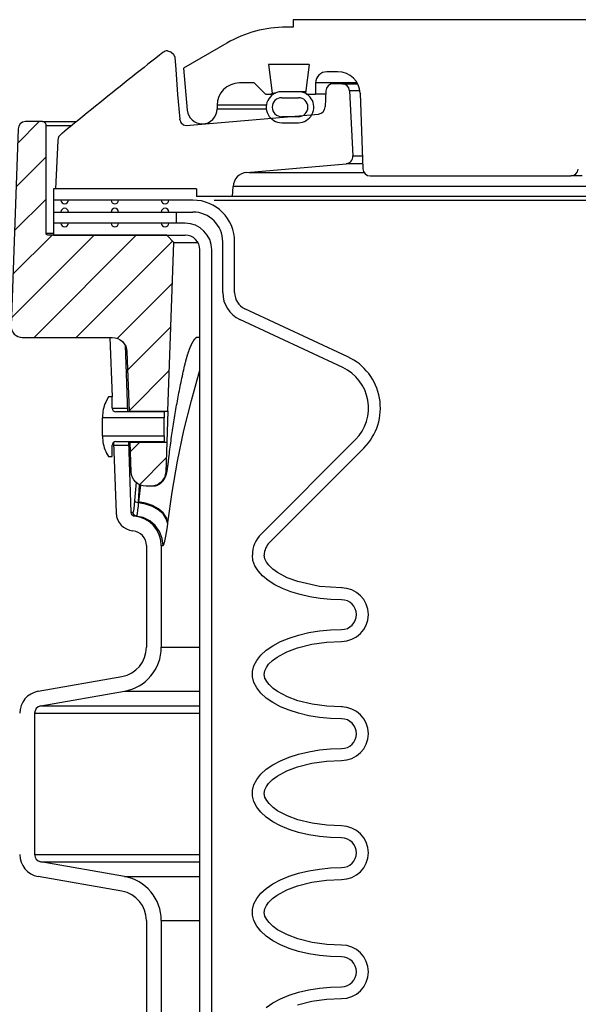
# Model space of a CAD drawing. Extents: x 1529 to 4201, y -422 to 622.
# Tile 183 of 256: x 2087.96 to 2092.66, y 120.67 to 128.93. Entities that reach past the tile are written whole.
import ezdxf

# ---------------------------------------------------------------- set-up
doc = ezdxf.new("R2010")
doc.units = 0
doc.header["$MEASUREMENT"] = 0
doc.linetypes.add('TANK-SLAB$0$DASHED', pattern=[0.75, 0.5, -0.25])
doc.layers.add('REBAR', color=4, linetype='TANK-SLAB$0$DASHED')
doc.layers.add('SPILL-BUCKET', color=1, linetype='CONTINUOUS')
pattern_1 = [(45, (8332.3715, -1173.2143), (-0.176776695, 0.176776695), [])]

msp = doc.modelspace()

# ---------------------------------------------------------------- hatches: boundary and pattern name
at = {"layer": 'SPILL-BUCKET'}
h = msp.add_hatch(dxfattribs=at)
h.set_pattern_fill('ANSI31', scale=2, style=0)
h.set_pattern_definition(pattern_1)
edge = h.paths.add_edge_path()
edge.add_line((2089.20681, 125.64608), (2089.25628, 127.06253))
edge.add_line((2089.25628, 127.06253), (2089.19807, 127.12495))
edge.add_line((2089.19807, 127.12495), (2088.19997, 127.12495))
edge.add_arc((2088.19965, 127.14026), 0.01531, 181.187215, 271.187215, ccw=False)
edge.add_line((2088.18434, 127.13994), (2088.18434, 128.04617))
edge.add_arc((2088.15309, 128.04617), 0.03125, 0, 90)
edge.add_line((2088.15309, 128.07742), (2088.01127, 128.07742))
edge.add_arc((2088.01127, 128.01492), 0.0625, 90, 178.000024)
edge.add_line((2087.94881, 128.01711), (2087.89106, 126.36318))
edge.add_arc((2087.98475, 126.35991), 0.09375, 178.000024, 270)
edge.add_line((2087.98475, 126.26616), (2088.73922, 126.26616))
edge.add_arc((2088.73918, 126.1412), 0.12496, 1.981123, 89.981076, ccw=False)
edge.add_line((2088.86406, 126.14552), (2088.8815, 125.64608))
edge.add_line((2088.8815, 125.64608), (2089.20681, 125.64608))
h = msp.add_hatch(dxfattribs=at)
h.set_pattern_fill('ANSI31', scale=2, style=0)
h.set_pattern_definition(pattern_1)
edge = h.paths.add_edge_path()
edge.add_line((2088.89054, 125.38726), (2089.19778, 125.38726))
edge.add_line((2089.19778, 125.38726), (2089.18906, 125.13757))
edge.add_arc((2089.06418, 125.14197), 0.12496, 269.981519, 357.981224, ccw=False)
edge.add_line((2089.06413, 125.01701), (2089.0241, 125.01701))
edge.add_arc((2089.02414, 125.14197), 0.12496, 181.981032, 269.981053, ccw=False)
edge.add_line((2088.89926, 125.13765), (2088.89054, 125.38726))

# ---------------------------------------------------------------- linework, layer by layer
at = {"layer": 'REBAR', "const_width": 0.75}
msp.add_lwpolyline([(2028.10574, 122.08062), (2087.65567, 122.08062)], dxfattribs=at)
at = {"layer": 'SPILL-BUCKET', "linetype": 'Continuous'}
for p, q in [((2094.44569, 128.93309), (2090.26105, 128.93309)), ((2090.26105, 128.93309), (2090.26105, 128.87064)), ((2090.26105, 128.87064), (2090.20255, 128.87064)), ((2089.70289, 128.73675), (2089.3398, 128.52712)), ((2089.3398, 128.52712), (2089.37081, 128.17272)), ((2090.39365, 128.55835), (2090.05249, 128.55835)), ((2090.05249, 128.55835), (2090.08207, 128.31742)), ((2090.39365, 128.55835), (2090.36407, 128.31742)), ((2090.63511, 128.49589), (2090.5421, 128.49589)), ((2089.93315, 128.40221), (2089.80823, 128.40221)), ((2089.93315, 128.40221), (2090.02683, 128.30852)), ((2090.45561, 128.40221), (2090.44842, 128.40221)), ((2090.44842, 128.40221), (2090.44842, 128.30852)), ((2090.47716, 128.40221), (2090.45561, 128.40221)), ((2090.51302, 128.40221), (2090.47716, 128.40221)), ((2090.79737, 128.40221), (2090.51302, 128.40221)), ((2090.02683, 128.30852), (2090.09438, 128.30852)), ((2090.07317, 128.30852), (2090.08207, 128.31742)), ((2090.08207, 128.31742), (2090.08935, 128.31742)), ((2090.08935, 128.31742), (2090.11116, 128.31742)), ((2090.16361, 128.27854), (2090.30352, 128.27854)), ((2090.29287, 128.32807), (2090.17426, 128.32807)), ((2090.33107, 128.32851), (2090.31041, 128.32851)), ((2090.36545, 128.32851), (2090.33107, 128.32851)), ((2090.36407, 128.31742), (2090.37297, 128.30852)), ((2090.37297, 128.30852), (2090.44842, 128.30852)), ((2090.4579, 128.30852), (2090.44842, 128.30852)), ((2090.4863, 128.30852), (2090.4579, 128.30852)), ((2090.53354, 128.30852), (2090.4863, 128.30852)), ((2090.82236, 128.31506), (2090.84448, 127.68177)), ((2089.62086, 128.21483), (2089.62086, 128.18361)), ((2090.30352, 128.11865), (2090.16361, 128.11865)), ((2090.16361, 128.06868), (2090.30352, 128.06868)), ((2090.9069, 127.62149), (2092.59281, 127.62149)), ((2092.59878, 127.62149), (2092.59281, 127.62149)), ((2092.61669, 127.62149), (2092.59878, 127.62149)), ((2092.64647, 127.62149), (2092.61669, 127.62149)), ((2092.68803, 127.62149), (2092.64647, 127.62149))]:
    msp.add_line(p, q, dxfattribs=at)
at = {"layer": 'SPILL-BUCKET', "color": 1, "linetype": 'Continuous'}
for p, q in [((2089.1052, 128.61025), (2089.07269, 128.58467)), ((2089.13774, 128.63579), (2089.1052, 128.61025)), ((2089.15197, 128.64693), (2089.13774, 128.63579)), ((2089.16621, 128.65807), (2089.15197, 128.64693)), ((2089.2047, 128.67136), (2089.2332, 128.66439)), ((2089.2332, 128.66439), (2089.25534, 128.64502)), ((2089.25534, 128.64502), (2089.26617, 128.61759)), ((2089.26617, 128.61759), (2089.27306, 128.51514)), ((2089.00707, 128.53292), (2088.97396, 128.50672)), ((2089.03987, 128.55881), (2089.00707, 128.53292)), ((2089.07269, 128.58467), (2089.03987, 128.55881)), ((2088.90745, 128.45396), (2088.87406, 128.42739)), ((2088.94087, 128.4805), (2088.90745, 128.45396)), ((2088.97396, 128.50672), (2088.94087, 128.4805)), ((2089.27306, 128.51514), (2089.28928, 128.30644)), ((2088.80659, 128.37357), (2088.77251, 128.3463)), ((2088.84031, 128.40049), (2088.80659, 128.37357)), ((2088.87406, 128.42739), (2088.84031, 128.40049)), ((2090.67021, 128.39596), (2090.59719, 128.39596)), ((2090.67021, 128.39596), (2090.6784, 128.39596)), ((2088.70401, 128.29135), (2088.6696, 128.26367)), ((2088.73845, 128.31901), (2088.70401, 128.29135)), ((2088.77251, 128.3463), (2088.73845, 128.31901)), ((2089.28928, 128.30644), (2089.30841, 128.09787)), ((2090.53479, 128.33623), (2090.52888, 128.20085)), ((2090.73258, 128.33677), (2090.76123, 127.78998)), ((2088.59972, 128.20731), (2088.56453, 128.17885)), ((2088.63464, 128.23551), (2088.59972, 128.20731)), ((2088.6696, 128.26367), (2088.63464, 128.23551)), ((2088.49393, 128.1216), (2088.45851, 128.09281)), ((2088.52937, 128.15037), (2088.49393, 128.1216)), ((2088.56453, 128.17885), (2088.52937, 128.15037)), ((2089.36144, 128.0442), (2090.47192, 128.14136)), ((2088.38713, 128.03462), (2088.36448, 128.0161)), ((2088.42281, 128.06373), (2088.38713, 128.03462)), ((2088.45851, 128.09281), (2088.42281, 128.06373)), ((2089.30898, 128.09245), (2089.31006, 128.08703)), ((2089.31006, 128.08703), (2089.31368, 128.0768)), ((2089.31368, 128.0768), (2089.31973, 128.06674)), ((2089.31973, 128.06674), (2089.33743, 128.0511)), ((2089.33743, 128.0511), (2089.36133, 128.04423)), ((2088.30695, 127.96916), (2088.30552, 127.96801)), ((2088.3084, 127.97034), (2088.30695, 127.96916)), ((2088.31034, 127.97191), (2088.3084, 127.97034)), ((2088.3123, 127.97349), (2088.31034, 127.97191)), ((2088.31436, 127.97516), (2088.3123, 127.97349)), ((2088.31643, 127.97684), (2088.31436, 127.97516)), ((2088.3186, 127.9786), (2088.31643, 127.97684)), ((2088.32078, 127.98038), (2088.3186, 127.9786)), ((2088.32302, 127.98219), (2088.32078, 127.98038)), ((2088.32527, 127.98403), (2088.32302, 127.98219)), ((2088.32758, 127.98591), (2088.32527, 127.98403)), ((2088.32991, 127.98781), (2088.32758, 127.98591)), ((2088.3323, 127.98976), (2088.32991, 127.98781)), ((2088.3347, 127.99172), (2088.3323, 127.98976)), ((2088.33716, 127.99373), (2088.3347, 127.99172)), ((2088.33964, 127.99576), (2088.33716, 127.99373)), ((2088.34074, 127.99666), (2088.33964, 127.99576)), ((2088.34185, 127.99756), (2088.34074, 127.99666)), ((2088.36448, 128.0161), (2088.34184, 127.99757)), ((2088.28207, 127.91933), (2088.26241, 127.51219)), ((2088.28215, 127.92025), (2088.28207, 127.91933)), ((2088.28226, 127.92148), (2088.28215, 127.92025)), ((2088.28237, 127.92276), (2088.28226, 127.92148)), ((2088.28244, 127.92366), (2088.28237, 127.92276)), ((2088.28252, 127.92457), (2088.28244, 127.92366)), ((2089.86956, 127.65146), (2090.70431, 127.72449)), ((2089.75131, 127.44973), (2089.7557, 127.53356)), ((2088.24677, 127.51219), (2088.24677, 127.12495)), ((2089.4491, 127.51219), (2088.24677, 127.51219)), ((2089.4491, 127.51219), (2089.4491, 127.44973)), ((2089.75131, 127.44973), (2089.4491, 127.44973)), ((2089.41832, 127.4185), (2088.2468, 127.4185)), ((2088.2468, 127.31857), (2089.41832, 127.31857)), ((2089.35167, 127.22488), (2088.24677, 127.22488)), ((2088.24677, 127.12495), (2089.35167, 127.12495)), ((2089.66815, 126.64186), (2089.66815, 127.06874)), ((2089.76808, 126.64186), (2089.76808, 127.06874)), ((2089.47658, 112.80247), (2089.47658, 127.00003)), ((2089.57651, 112.80247), (2089.57651, 127.00003)), ((2090.71854, 126.10356), (2089.85427, 126.50657)), ((2090.67631, 126.01299), (2089.81204, 126.416)), ((2088.72097, 126.26616), (2088.73842, 125.7665)), ((2088.84819, 126.20232), (2088.86776, 125.64199)), ((2088.70961, 125.7665), (2088.69311, 125.73793)), ((2088.73959, 125.7665), (2088.70961, 125.7665)), ((2088.73959, 125.67197), (2088.73959, 125.7665)), ((2089.17679, 125.64199), (2088.76956, 125.64199)), ((2088.86669, 125.67269), (2088.86668, 125.67282)), ((2088.88166, 125.64313), (2088.88159, 125.64439)), ((2088.88175, 125.64137), (2088.88166, 125.64313)), ((2089.17679, 125.64199), (2089.17679, 125.59212)), ((2088.65964, 125.61302), (2088.65964, 125.59212)), ((2088.65964, 125.58638), (2088.65964, 125.59212)), ((2089.17679, 125.59212), (2088.65964, 125.59212)), ((2088.65964, 125.57002), (2088.65964, 125.58638)), ((2088.65964, 125.54555), (2088.65964, 125.57002)), ((2088.65964, 125.51667), (2088.65964, 125.54555)), ((2089.17679, 125.58638), (2089.17679, 125.59212)), ((2089.17679, 125.57002), (2089.17679, 125.58638)), ((2089.17679, 125.54555), (2089.17679, 125.57002)), ((2089.17679, 125.51667), (2089.17679, 125.54555)), ((2088.65964, 125.4878), (2088.65964, 125.51667)), ((2088.65964, 125.46332), (2088.65964, 125.4878)), ((2088.65964, 125.44697), (2088.65964, 125.46332)), ((2089.17679, 125.4878), (2089.17679, 125.51667)), ((2089.17679, 125.46332), (2089.17679, 125.4878)), ((2089.17679, 125.44697), (2089.17679, 125.46332)), ((2088.65964, 125.44122), (2088.65964, 125.44697)), ((2088.65964, 125.44122), (2089.17679, 125.44122)), ((2088.65964, 125.44122), (2088.65964, 125.42033)), ((2088.75172, 125.38547), (2088.77242, 124.79272)), ((2088.76956, 125.39136), (2089.17679, 125.39136)), ((2088.87651, 125.39136), (2088.89726, 124.79708)), ((2088.89048, 125.39062), (2088.89046, 125.39175)), ((2088.89051, 125.38887), (2088.89048, 125.39062)), ((2089.17679, 125.44122), (2089.17679, 125.44697)), ((2089.17679, 125.44122), (2089.17679, 125.39136)), ((2089.9901, 124.61555), (2090.78292, 125.40837)), ((2088.69311, 125.29541), (2088.70961, 125.26684)), ((2088.73959, 125.26684), (2088.73959, 125.36138)), ((2090.06077, 124.54489), (2090.85359, 125.3377)), ((2088.70961, 125.26684), (2088.73959, 125.26684)), ((2089.02751, 124.5183), (2089.02751, 123.66561)), ((2089.15243, 124.5183), (2089.15243, 123.66561)), ((2089.92239, 124.39372), (2089.91693, 124.43889)), ((2089.93871, 124.34921), (2089.92239, 124.39372)), ((2090.02226, 124.40776), (2090.01686, 124.43889)), ((2090.03626, 124.37923), (2090.02226, 124.40776)), ((2089.96563, 124.30601), (2089.93871, 124.34921)), ((2090.00278, 124.26474), (2089.96563, 124.30601)), ((2090.05556, 124.35382), (2090.03626, 124.37923)), ((2090.08941, 124.32136), (2090.05556, 124.35382)), ((2090.12742, 124.2938), (2090.08941, 124.32136)), ((2090.0496, 124.22602), (2090.00278, 124.26474)), ((2090.10542, 124.19039), (2090.0496, 124.22602)), ((2090.21077, 124.24926), (2090.12742, 124.2938)), ((2090.29912, 124.21646), (2090.21077, 124.24926)), ((2090.16942, 124.15839), (2090.10542, 124.19039)), ((2090.24066, 124.13049), (2090.16942, 124.15839)), ((2090.48031, 124.17633), (2090.29912, 124.21646)), ((2090.66642, 124.16408), (2090.48031, 124.17633)), ((2090.67243, 124.16408), (2090.66642, 124.16408)), ((2090.31811, 124.10707), (2090.24066, 124.13049)), ((2090.40065, 124.0885), (2090.31811, 124.10707)), ((2090.48705, 124.07504), (2090.40065, 124.0885)), ((2090.57608, 124.06688), (2090.48705, 124.07504)), ((2090.66642, 124.06415), (2090.57608, 124.06688)), ((2090.48003, 123.80255), (2090.57248, 123.81137)), ((2090.57248, 123.81137), (2090.66642, 123.81432)), ((2090.15336, 123.71275), (2090.22588, 123.74275)), ((2090.22588, 123.74275), (2090.30535, 123.76797)), ((2090.30535, 123.76797), (2090.39051, 123.788)), ((2090.39051, 123.788), (2090.48003, 123.80255)), ((2089.98826, 123.59914), (2090.0336, 123.64037)), ((2090.0336, 123.64037), (2090.08893, 123.67845)), ((2090.08893, 123.67845), (2090.15336, 123.71275)), ((2090.20801, 123.62804), (2090.29599, 123.66103)), ((2090.29599, 123.66103), (2090.41724, 123.69168)), ((2090.41724, 123.69168), (2090.54105, 123.70896)), ((2090.54105, 123.70896), (2090.66642, 123.71439)), ((2089.95361, 123.55538), (2089.98826, 123.59914)), ((2090.08724, 123.55531), (2090.12529, 123.58327)), ((2090.12529, 123.58327), (2090.20801, 123.62804)), ((2089.91841, 123.46311), (2089.93021, 123.5098)), ((2089.93021, 123.5098), (2089.95361, 123.55538)), ((2090.02134, 123.46756), (2090.03458, 123.49636)), ((2090.03458, 123.49636), (2090.05348, 123.52225)), ((2090.05348, 123.52225), (2090.08724, 123.55531)), ((2088.11745, 123.29551), (2088.82107, 123.41958)), ((2089.91841, 123.41605), (2089.91841, 123.46311)), ((2089.93021, 123.36936), (2089.91841, 123.41605)), ((2090.01691, 123.43679), (2090.02134, 123.46756)), ((2090.02309, 123.40625), (2090.01691, 123.43679)), ((2090.03752, 123.37803), (2090.02309, 123.40625)), ((2089.95361, 123.32378), (2089.93021, 123.36936)), ((2089.98826, 123.28002), (2089.95361, 123.32378)), ((2090.057, 123.35289), (2090.03752, 123.37803)), ((2090.09127, 123.32056), (2090.057, 123.35289)), ((2090.12959, 123.29309), (2090.09127, 123.32056)), ((2088.13914, 123.17249), (2088.84276, 123.29656)), ((2090.0336, 123.23878), (2089.98826, 123.28002)), ((2090.08893, 123.2007), (2090.0336, 123.23878)), ((2090.21252, 123.24918), (2090.12959, 123.29309)), ((2090.30042, 123.21673), (2090.21252, 123.24918)), ((2090.15336, 123.1664), (2090.08893, 123.2007)), ((2090.22588, 123.1364), (2090.15336, 123.1664)), ((2090.42021, 123.18688), (2090.30042, 123.21673)), ((2090.5423, 123.17005), (2090.42021, 123.18688)), ((2090.66642, 123.16477), (2090.5423, 123.17005)), ((2090.67289, 123.16477), (2090.66642, 123.16477)), ((2088.08753, 123.11099), (2088.08753, 121.92646)), ((2090.30535, 123.11119), (2090.22588, 123.1364)), ((2090.39051, 123.09115), (2090.30535, 123.11119)), ((2090.48003, 123.0766), (2090.39051, 123.09115)), ((2090.57248, 123.06779), (2090.48003, 123.0766)), ((2090.66642, 123.06483), (2090.57248, 123.06779)), ((2090.57248, 122.81205), (2090.66642, 122.815)), ((2090.15336, 122.71344), (2090.22588, 122.74343)), ((2090.22588, 122.74343), (2090.30535, 122.76865)), ((2090.30535, 122.76865), (2090.39051, 122.78869)), ((2090.39051, 122.78869), (2090.48003, 122.80323)), ((2090.48003, 122.80323), (2090.57248, 122.81205)), ((2090.0336, 122.64106), (2090.08893, 122.67913)), ((2090.08893, 122.67913), (2090.15336, 122.71344)), ((2090.20801, 122.62873), (2090.29599, 122.66171)), ((2090.29599, 122.66171), (2090.41724, 122.69236)), ((2090.41724, 122.69236), (2090.54105, 122.70964)), ((2090.54105, 122.70964), (2090.66642, 122.71507)), ((2089.95361, 122.55606), (2089.98826, 122.59982)), ((2089.98826, 122.59982), (2090.0336, 122.64106)), ((2090.08724, 122.55599), (2090.12529, 122.58396)), ((2090.12529, 122.58396), (2090.20801, 122.62873)), ((2089.91841, 122.46379), (2089.93021, 122.51048)), ((2089.93021, 122.51048), (2089.95361, 122.55606)), ((2090.02134, 122.46824), (2090.03458, 122.49704)), ((2090.03458, 122.49704), (2090.05348, 122.52293)), ((2090.05348, 122.52293), (2090.08724, 122.55599)), ((2089.91841, 122.41673), (2089.91841, 122.46379)), ((2089.93021, 122.37004), (2089.91841, 122.41673)), ((2090.01691, 122.43747), (2090.02134, 122.46824)), ((2090.02309, 122.40693), (2090.01691, 122.43747)), ((2090.03752, 122.37871), (2090.02309, 122.40693)), ((2089.95361, 122.32446), (2089.93021, 122.37004)), ((2089.98826, 122.2807), (2089.95361, 122.32446)), ((2090.057, 122.35358), (2090.03752, 122.37871)), ((2090.09127, 122.32125), (2090.057, 122.35358)), ((2090.12959, 122.29377), (2090.09127, 122.32125)), ((2090.0336, 122.23946), (2089.98826, 122.2807)), ((2090.08893, 122.20139), (2090.0336, 122.23946)), ((2090.21252, 122.24986), (2090.12959, 122.29377)), ((2090.30042, 122.21742), (2090.21252, 122.24986)), ((2090.15336, 122.16708), (2090.08893, 122.20139)), ((2090.22588, 122.13709), (2090.15336, 122.16708)), ((2090.42021, 122.18757), (2090.30042, 122.21742)), ((2090.5423, 122.17073), (2090.42021, 122.18757)), ((2090.66642, 122.16545), (2090.5423, 122.17073)), ((2090.30535, 122.11187), (2090.22588, 122.13709)), ((2090.39051, 122.09183), (2090.30535, 122.11187)), ((2090.48003, 122.07729), (2090.39051, 122.09183)), ((2090.57248, 122.06847), (2090.48003, 122.07729)), ((2090.66642, 122.06552), (2090.57248, 122.06847)), ((2088.84276, 121.74088), (2088.13914, 121.86495)), ((2088.82107, 121.61787), (2088.11745, 121.74193)), ((2090.15336, 121.71412), (2090.22588, 121.74412)), ((2090.22588, 121.74412), (2090.30535, 121.76933)), ((2090.30535, 121.76933), (2090.39051, 121.78937)), ((2090.39051, 121.78937), (2090.48003, 121.80391)), ((2090.48003, 121.80391), (2090.57248, 121.81273)), ((2090.57248, 121.81273), (2090.66642, 121.81569)), ((2090.0336, 121.64174), (2090.08893, 121.67981)), ((2090.08893, 121.67981), (2090.15336, 121.71412)), ((2090.20801, 121.62941), (2090.29599, 121.6624)), ((2090.29599, 121.6624), (2090.41724, 121.69304)), ((2090.41724, 121.69304), (2090.54105, 121.71033)), ((2090.54105, 121.71033), (2090.66642, 121.71575)), ((2089.95361, 121.55674), (2089.98826, 121.6005)), ((2089.98826, 121.6005), (2090.0336, 121.64174)), ((2090.08724, 121.55668), (2090.12529, 121.58464)), ((2090.12529, 121.58464), (2090.20801, 121.62941)), ((2089.91841, 121.46447), (2089.93021, 121.51116)), ((2089.93021, 121.51116), (2089.95361, 121.55674)), ((2090.02134, 121.46892), (2090.03458, 121.49772)), ((2090.03458, 121.49772), (2090.05348, 121.52361)), ((2090.05348, 121.52361), (2090.08724, 121.55668)), ((2089.91841, 121.41741), (2089.91841, 121.46447)), ((2089.93021, 121.37072), (2089.91841, 121.41741)), ((2090.01691, 121.43815), (2090.02134, 121.46892)), ((2090.02309, 121.40762), (2090.01691, 121.43815)), ((2089.02751, 121.37183), (2089.02751, 119.66835)), ((2089.15243, 121.37183), (2089.15243, 119.66835)), ((2089.95361, 121.32514), (2089.93021, 121.37072)), ((2090.03752, 121.37939), (2090.02309, 121.40762)), ((2090.057, 121.35426), (2090.03752, 121.37939)), ((2090.09127, 121.32193), (2090.057, 121.35426)), ((2089.98826, 121.28138), (2089.95361, 121.32514)), ((2090.0336, 121.24014), (2089.98826, 121.28138)), ((2090.12959, 121.29446), (2090.09127, 121.32193)), ((2090.21252, 121.25054), (2090.12959, 121.29446)), ((2090.30042, 121.2181), (2090.21252, 121.25054)), ((2090.08893, 121.20207), (2090.0336, 121.24014)), ((2090.15336, 121.16777), (2090.08893, 121.20207)), ((2090.22588, 121.13777), (2090.15336, 121.16777)), ((2090.42021, 121.18825), (2090.30042, 121.2181)), ((2090.5423, 121.17142), (2090.42021, 121.18825)), ((2090.66642, 121.16613), (2090.5423, 121.17142)), ((2090.30535, 121.11255), (2090.22588, 121.13777)), ((2090.39051, 121.09251), (2090.30535, 121.11255)), ((2090.48003, 121.07797), (2090.39051, 121.09251)), ((2090.57248, 121.06915), (2090.48003, 121.07797)), ((2090.66642, 121.0662), (2090.57248, 121.06915)), ((2090.22588, 120.7448), (2090.30535, 120.77001)), ((2090.30535, 120.77001), (2090.39051, 120.79005)), ((2090.39051, 120.79005), (2090.48003, 120.8046)), ((2090.48003, 120.8046), (2090.57248, 120.81341)), ((2090.57248, 120.81341), (2090.66642, 120.81637)), ((2090.0336, 120.64242), (2090.08893, 120.6805)), ((2090.08893, 120.6805), (2090.15336, 120.7148)), ((2090.15336, 120.7148), (2090.22588, 120.7448)), ((2090.29599, 120.66308), (2090.41724, 120.69373)), ((2090.41724, 120.69373), (2090.54105, 120.71101)), ((2090.54105, 120.71101), (2090.66642, 120.71644))]:
    msp.add_line(p, q, dxfattribs=at)
at = {"layer": 'SPILL-BUCKET', "color": 7, "linetype": 'Continuous'}
for p, q in [((2090.67021, 128.39596), (2090.80083, 128.39596)), ((2090.82024, 128.33677), (2090.73258, 128.33677)), ((2090.03464, 128.21483), (2089.62086, 128.21483)), ((2089.62086, 128.18361), (2090.03464, 128.18361)), ((2090.76123, 127.78998), (2090.84071, 127.78998)), ((2090.843, 127.72449), (2090.70431, 127.72449)), ((2089.89135, 127.65146), (2090.85384, 127.65146)), ((2100.95392, 127.53356), (2089.7557, 127.53356)), ((2100.95182, 127.44973), (2089.75131, 127.44973)), ((2089.59537, 127.4185), (2100.95151, 127.4185)), ((2089.27734, 127.31857), (2089.27734, 127.22488)), ((2089.40229, 126.19921), (2089.40339, 126.20159)), ((2089.40339, 126.20159), (2089.40449, 126.20394)), ((2089.40449, 126.20394), (2089.40558, 126.20624)), ((2089.40558, 126.20624), (2089.40667, 126.2085)), ((2089.40667, 126.2085), (2089.40776, 126.21072)), ((2089.40776, 126.21072), (2089.40884, 126.21289)), ((2089.40884, 126.21289), (2089.40992, 126.21502)), ((2089.40992, 126.21502), (2089.411, 126.2171)), ((2089.411, 126.2171), (2089.41203, 126.21906)), ((2089.41203, 126.21906), (2089.41305, 126.22098)), ((2089.41305, 126.22098), (2089.41412, 126.22295)), ((2089.41412, 126.22295), (2089.41518, 126.22487)), ((2089.41518, 126.22487), (2089.41622, 126.22673)), ((2089.41622, 126.22673), (2089.41726, 126.22856)), ((2089.41726, 126.22856), (2089.41829, 126.23033)), ((2089.41829, 126.23033), (2089.41931, 126.23205)), ((2089.41931, 126.23205), (2089.42031, 126.23372)), ((2089.42031, 126.23372), (2089.42131, 126.23534)), ((2089.42131, 126.23534), (2089.42228, 126.23691)), ((2089.42228, 126.23691), (2089.42325, 126.23843)), ((2089.42325, 126.23843), (2089.42419, 126.23989)), ((2089.42419, 126.23989), (2089.42513, 126.24131)), ((2089.42513, 126.24131), (2089.42604, 126.24268)), ((2089.42604, 126.24268), (2089.42694, 126.244)), ((2089.42694, 126.244), (2089.42783, 126.24528)), ((2089.42783, 126.24528), (2089.42871, 126.24653)), ((2089.42871, 126.24653), (2089.42959, 126.24776)), ((2089.42959, 126.24776), (2089.43046, 126.24894)), ((2089.43046, 126.24894), (2089.43131, 126.25008)), ((2089.43131, 126.25008), (2089.43215, 126.25117)), ((2089.43215, 126.25117), (2089.43297, 126.25222)), ((2089.43297, 126.25222), (2089.43378, 126.25324)), ((2089.43378, 126.25324), (2089.43456, 126.25421)), ((2089.43456, 126.25421), (2089.43534, 126.25514)), ((2089.43534, 126.25514), (2089.43609, 126.25604)), ((2089.43609, 126.25604), (2089.43683, 126.25689)), ((2089.43683, 126.25689), (2089.43754, 126.2577)), ((2089.43754, 126.2577), (2089.43824, 126.25848)), ((2089.43824, 126.25848), (2089.43892, 126.25922)), ((2089.43892, 126.25922), (2089.43958, 126.25992)), ((2089.43958, 126.25992), (2089.44023, 126.26058)), ((2089.44023, 126.26058), (2089.44084, 126.26121)), ((2089.44084, 126.26121), (2089.44144, 126.2618)), ((2089.44144, 126.2618), (2089.44202, 126.26236)), ((2089.44202, 126.26236), (2089.44258, 126.26289)), ((2089.44258, 126.26289), (2089.44311, 126.26337)), ((2089.44311, 126.26337), (2089.44362, 126.26383)), ((2089.44362, 126.26383), (2089.44411, 126.26426)), ((2089.44411, 126.26426), (2089.44457, 126.26465)), ((2089.44457, 126.26465), (2089.44501, 126.26501)), ((2089.44501, 126.26501), (2089.44543, 126.26535)), ((2089.44543, 126.26535), (2089.44581, 126.26565)), ((2089.44581, 126.26565), (2089.44618, 126.26593)), ((2089.44618, 126.26593), (2089.44651, 126.26617)), ((2089.47649, 126.26616), (2089.44622, 126.26616)), ((2089.44651, 126.26617), (2089.44683, 126.26639)), ((2089.4614, 126.26616), (2089.44651, 126.26616)), ((2089.44683, 126.26639), (2089.4471, 126.26659)), ((2089.4471, 126.26659), (2089.4473, 126.26672)), ((2089.4473, 126.26672), (2089.44748, 126.26683)), ((2089.44748, 126.26683), (2089.44762, 126.26692)), ((2089.44762, 126.26692), (2089.44774, 126.26699)), ((2089.44774, 126.26699), (2089.44787, 126.26706)), ((2089.44787, 126.26706), (2089.44796, 126.26712)), ((2089.44796, 126.26712), (2089.44802, 126.26715)), ((2089.44802, 126.26715), (2089.44804, 126.26716)), ((2089.4766, 126.26616), (2089.4614, 126.26616)), ((2089.37212, 126.11768), (2089.37322, 126.12125)), ((2089.37322, 126.12125), (2089.37543, 126.12828)), ((2089.37543, 126.12828), (2089.37654, 126.13173)), ((2089.37654, 126.13173), (2089.37765, 126.13514)), ((2089.37765, 126.13514), (2089.37876, 126.1385)), ((2089.37876, 126.1385), (2089.37988, 126.14183)), ((2089.37988, 126.14183), (2089.381, 126.14511)), ((2089.381, 126.14511), (2089.38212, 126.14836)), ((2089.38212, 126.14836), (2089.38324, 126.15156)), ((2089.38324, 126.15156), (2089.38437, 126.15472)), ((2089.38437, 126.15472), (2089.38549, 126.15784)), ((2089.38549, 126.15784), (2089.38662, 126.16092)), ((2089.38662, 126.16092), (2089.38775, 126.16396)), ((2089.38775, 126.16396), (2089.38888, 126.16696)), ((2089.38888, 126.16696), (2089.39002, 126.16992)), ((2089.39002, 126.16992), (2089.39115, 126.17283)), ((2089.39115, 126.17283), (2089.39228, 126.1757)), ((2089.39228, 126.1757), (2089.39342, 126.17854)), ((2089.39342, 126.17854), (2089.39452, 126.18126)), ((2089.39452, 126.18126), (2089.39563, 126.18393)), ((2089.39563, 126.18393), (2089.39675, 126.18659)), ((2089.39675, 126.18659), (2089.39786, 126.1892)), ((2089.39786, 126.1892), (2089.39897, 126.19177)), ((2089.39897, 126.19177), (2089.40008, 126.19429)), ((2089.40008, 126.19429), (2089.40118, 126.19677)), ((2089.40118, 126.19677), (2089.40229, 126.19921)), ((2089.34992, 126.03377), (2089.35087, 126.03788)), ((2089.35087, 126.03788), (2089.35183, 126.04196)), ((2089.35183, 126.04196), (2089.35286, 126.04631)), ((2089.35286, 126.04631), (2089.3539, 126.05063)), ((2089.3539, 126.05063), (2089.35493, 126.05487)), ((2089.35493, 126.05487), (2089.35598, 126.05908)), ((2089.35598, 126.05908), (2089.35701, 126.06321)), ((2089.35701, 126.06321), (2089.35805, 126.06731)), ((2089.35805, 126.06731), (2089.35912, 126.07146)), ((2089.35912, 126.07146), (2089.3602, 126.07558)), ((2089.3602, 126.07558), (2089.36126, 126.07962)), ((2089.36126, 126.07962), (2089.36233, 126.08361)), ((2089.36233, 126.08361), (2089.36341, 126.08756)), ((2089.36341, 126.08756), (2089.36449, 126.09148)), ((2089.36449, 126.09148), (2089.36557, 126.09534)), ((2089.36557, 126.09534), (2089.36665, 126.09917)), ((2089.36665, 126.09917), (2089.36774, 126.10295)), ((2089.36774, 126.10295), (2089.36883, 126.1067)), ((2089.36883, 126.1067), (2089.36992, 126.1104)), ((2089.36992, 126.1104), (2089.37102, 126.11406)), ((2089.37102, 126.11406), (2089.37212, 126.11768)), ((2089.32941, 125.94188), (2089.33319, 125.95926)), ((2089.33319, 125.95926), (2089.33701, 125.97663)), ((2089.33701, 125.97663), (2089.34088, 125.99399)), ((2089.34088, 125.99399), (2089.34458, 126.01041)), ((2089.34458, 126.01041), (2089.34832, 126.02683)), ((2089.34832, 126.02683), (2089.34912, 126.0303)), ((2089.34912, 126.0303), (2089.34992, 126.03378)), ((2089.40515, 125.73804), (2089.47657, 125.99005)), ((2089.31115, 125.85481), (2089.31471, 125.87224)), ((2089.31471, 125.87224), (2089.31832, 125.88967)), ((2089.31832, 125.88967), (2089.32197, 125.90708)), ((2089.32197, 125.90708), (2089.32567, 125.92449)), ((2089.32567, 125.92449), (2089.32941, 125.94188)), ((2089.29732, 125.78494), (2089.30071, 125.80242)), ((2089.30071, 125.80242), (2089.30415, 125.8199)), ((2089.30415, 125.8199), (2089.30763, 125.83735)), ((2089.30763, 125.83735), (2089.31115, 125.85481)), ((2089.28101, 125.69738), (2089.28419, 125.71492)), ((2089.28419, 125.71492), (2089.28741, 125.73243)), ((2089.28741, 125.73243), (2089.29067, 125.74995)), ((2089.29067, 125.74995), (2089.29397, 125.76745)), ((2089.29397, 125.76745), (2089.29732, 125.78494)), ((2089.34247, 125.48356), (2089.40515, 125.73804)), ((2089.2658, 125.60957), (2089.26876, 125.62715)), ((2089.26876, 125.62715), (2089.27176, 125.64472)), ((2089.27176, 125.64472), (2089.2748, 125.66228)), ((2089.2748, 125.66228), (2089.27788, 125.67984)), ((2089.27788, 125.67984), (2089.28101, 125.69738)), ((2089.25442, 125.53916), (2089.2572, 125.55677)), ((2089.2572, 125.55677), (2089.26002, 125.57438)), ((2089.26002, 125.57438), (2089.26289, 125.59198)), ((2089.26289, 125.59198), (2089.2658, 125.60957)), ((2089.24118, 125.45094), (2089.24374, 125.4686)), ((2089.24374, 125.4686), (2089.24634, 125.48625)), ((2089.24634, 125.48625), (2089.24899, 125.5039)), ((2089.24899, 125.5039), (2089.25168, 125.52153)), ((2089.25168, 125.52153), (2089.25442, 125.53916)), ((2089.2886, 125.22693), (2089.34247, 125.48356)), ((2089.22905, 125.36253), (2089.23139, 125.38023)), ((2089.23139, 125.38023), (2089.23377, 125.39792)), ((2089.23377, 125.39792), (2089.2362, 125.4156)), ((2089.2362, 125.4156), (2089.23867, 125.43328)), ((2089.23867, 125.43328), (2089.24118, 125.45094)), ((2089.22014, 125.29167), (2089.2223, 125.3094)), ((2089.2223, 125.3094), (2089.22451, 125.32712)), ((2089.22451, 125.32712), (2089.22676, 125.34483)), ((2089.22676, 125.34483), (2089.22905, 125.36253)), ((2089.21022, 125.20742), (2089.21058, 125.21025)), ((2089.21058, 125.21025), (2089.21093, 125.21312)), ((2089.21093, 125.21312), (2089.21129, 125.21602)), ((2089.21129, 125.21602), (2089.21165, 125.21896)), ((2089.21165, 125.21896), (2089.21201, 125.22192)), ((2089.21201, 125.22192), (2089.21236, 125.22492)), ((2089.21236, 125.22492), (2089.21272, 125.22795)), ((2089.21272, 125.22795), (2089.21308, 125.23101)), ((2089.21308, 125.23101), (2089.21343, 125.23403)), ((2089.21343, 125.23403), (2089.21377, 125.23709)), ((2089.21377, 125.23709), (2089.21381, 125.23739)), ((2089.21381, 125.23739), (2089.21384, 125.23769)), ((2089.21384, 125.23768), (2089.21489, 125.24694)), ((2089.21489, 125.24694), (2089.21596, 125.2562)), ((2089.21596, 125.2562), (2089.21803, 125.27394)), ((2089.21803, 125.27394), (2089.22014, 125.29167)), ((2089.24361, 124.96847), (2089.2886, 125.22693)), ((2089.19671, 125.12562), (2089.19728, 125.12806)), ((2089.19728, 125.12806), (2089.19783, 125.13051)), ((2089.19783, 125.13051), (2089.19849, 125.1335)), ((2089.19849, 125.1335), (2089.19912, 125.13653)), ((2089.19912, 125.13653), (2089.19963, 125.13905)), ((2089.19963, 125.13905), (2089.20013, 125.14161)), ((2089.20013, 125.14161), (2089.20058, 125.14399)), ((2089.20058, 125.14399), (2089.20104, 125.1464)), ((2089.20104, 125.1464), (2089.20144, 125.1486)), ((2089.20144, 125.1486), (2089.20184, 125.15084)), ((2089.20184, 125.15084), (2089.20226, 125.15322)), ((2089.20226, 125.15322), (2089.20267, 125.15565)), ((2089.20267, 125.15565), (2089.20309, 125.15813)), ((2089.20309, 125.15813), (2089.20351, 125.16065)), ((2089.20351, 125.16065), (2089.20391, 125.16311)), ((2089.20391, 125.16311), (2089.20431, 125.16561)), ((2089.20431, 125.16561), (2089.2047, 125.16807)), ((2089.2047, 125.16807), (2089.20508, 125.17058)), ((2089.20508, 125.17058), (2089.20546, 125.17306)), ((2089.20546, 125.17306), (2089.20584, 125.17558)), ((2089.20584, 125.17558), (2089.20621, 125.1781)), ((2089.20621, 125.1781), (2089.20659, 125.18064)), ((2089.20659, 125.18064), (2089.20695, 125.18319)), ((2089.20695, 125.18319), (2089.20732, 125.18576)), ((2089.20732, 125.18576), (2089.20768, 125.18836)), ((2089.20768, 125.18836), (2089.20805, 125.191)), ((2089.20805, 125.191), (2089.20841, 125.19367)), ((2089.20841, 125.19367), (2089.20877, 125.19636)), ((2089.20877, 125.19636), (2089.20914, 125.19908)), ((2089.20914, 125.19908), (2089.2095, 125.20183)), ((2089.2095, 125.20183), (2089.20986, 125.20461)), ((2089.20986, 125.20461), (2089.21022, 125.20742)), ((2088.93998, 125.05033), (2088.92809, 124.89769)), ((2089.14687, 125.04313), (2089.14859, 125.04448)), ((2089.14859, 125.04448), (2089.15026, 125.04584)), ((2089.15026, 125.04584), (2089.15191, 125.04722)), ((2089.15191, 125.04722), (2089.15353, 125.04862)), ((2089.15353, 125.04862), (2089.15511, 125.05005)), ((2089.15511, 125.05005), (2089.15665, 125.05148)), ((2089.15665, 125.05148), (2089.15816, 125.05293)), ((2089.15816, 125.05293), (2089.15963, 125.05439)), ((2089.15963, 125.05439), (2089.16107, 125.05587)), ((2089.16107, 125.05587), (2089.16246, 125.05734)), ((2089.16246, 125.05734), (2089.16383, 125.05883)), ((2089.16383, 125.05883), (2089.16514, 125.06031)), ((2089.16514, 125.06031), (2089.16642, 125.06181)), ((2089.16642, 125.06181), (2089.16766, 125.06329)), ((2089.16766, 125.06329), (2089.16886, 125.06478)), ((2089.16886, 125.06478), (2089.17001, 125.06625)), ((2089.17001, 125.06625), (2089.17114, 125.06773)), ((2089.17114, 125.06773), (2089.17221, 125.06919)), ((2089.17221, 125.06919), (2089.17326, 125.07064)), ((2089.17326, 125.07064), (2089.17425, 125.07208)), ((2089.17425, 125.07208), (2089.17522, 125.07351)), ((2089.17522, 125.07351), (2089.17614, 125.07491)), ((2089.17614, 125.07491), (2089.17704, 125.07631)), ((2089.17704, 125.07631), (2089.17789, 125.07768)), ((2089.17789, 125.07768), (2089.17872, 125.07904)), ((2089.17872, 125.07904), (2089.17951, 125.08038)), ((2089.17951, 125.08038), (2089.18027, 125.08171)), ((2089.18027, 125.08171), (2089.181, 125.08301)), ((2089.181, 125.08301), (2089.18171, 125.08431)), ((2089.18171, 125.08431), (2089.18238, 125.08558)), ((2089.18238, 125.08558), (2089.18303, 125.08684)), ((2089.18303, 125.08684), (2089.18366, 125.08808)), ((2089.18366, 125.08808), (2089.18426, 125.08931)), ((2089.18426, 125.08931), (2089.18485, 125.09053)), ((2089.18485, 125.09053), (2089.18541, 125.09173)), ((2089.18541, 125.09173), (2089.18596, 125.09293)), ((2089.18596, 125.09293), (2089.18648, 125.0941)), ((2089.18648, 125.0941), (2089.18699, 125.09528)), ((2089.18699, 125.09528), (2089.18748, 125.09644)), ((2089.18748, 125.09644), (2089.18796, 125.0976)), ((2089.18796, 125.0976), (2089.18843, 125.09875)), ((2089.18843, 125.09875), (2089.18888, 125.0999)), ((2089.18888, 125.0999), (2089.18932, 125.10104)), ((2089.18932, 125.10104), (2089.18976, 125.1022)), ((2089.18976, 125.1022), (2089.19018, 125.10334)), ((2089.19018, 125.10334), (2089.1906, 125.10451)), ((2089.1906, 125.10451), (2089.191, 125.10566)), ((2089.191, 125.10566), (2089.19141, 125.10686)), ((2089.19141, 125.10686), (2089.1918, 125.10803)), ((2089.1918, 125.10803), (2089.1922, 125.10926)), ((2089.1922, 125.10926), (2089.19258, 125.11047)), ((2089.19258, 125.11047), (2089.19298, 125.11175)), ((2089.19298, 125.11175), (2089.19336, 125.11302)), ((2089.19336, 125.11302), (2089.19376, 125.11439)), ((2089.19376, 125.11439), (2089.19415, 125.11573)), ((2089.19415, 125.11573), (2089.19456, 125.11721)), ((2089.19456, 125.11721), (2089.19496, 125.11867)), ((2089.19496, 125.11867), (2089.19535, 125.12018)), ((2089.19535, 125.12018), (2089.19574, 125.12167)), ((2089.19574, 125.12167), (2089.19623, 125.12365)), ((2089.19623, 125.12365), (2089.19671, 125.12562)), ((2088.95969, 124.88516), (2088.97019, 125.02925)), ((2088.97866, 125.02558), (2088.95969, 124.88516)), ((2089.07018, 125.01701), (2089.06571, 125.01701)), ((2089.09205, 125.01894), (2089.09568, 125.01963)), ((2089.09568, 125.01963), (2089.09795, 125.02013)), ((2089.09795, 125.02013), (2089.10021, 125.02066)), ((2089.10021, 125.02066), (2089.10246, 125.02124)), ((2089.10246, 125.02124), (2089.10469, 125.02185)), ((2089.10469, 125.02185), (2089.10691, 125.02251)), ((2089.10691, 125.02251), (2089.10911, 125.02321)), ((2089.10911, 125.02321), (2089.11129, 125.02394)), ((2089.11129, 125.02394), (2089.11346, 125.02471)), ((2089.11346, 125.02471), (2089.11561, 125.02552)), ((2089.11561, 125.02552), (2089.11774, 125.02637)), ((2089.11774, 125.02637), (2089.11984, 125.02725)), ((2089.11984, 125.02725), (2089.12193, 125.02818)), ((2089.12193, 125.02818), (2089.124, 125.02913)), ((2089.124, 125.02913), (2089.12604, 125.03013)), ((2089.12604, 125.03013), (2089.12806, 125.03115)), ((2089.12806, 125.03115), (2089.13006, 125.03221)), ((2089.13006, 125.03221), (2089.13203, 125.0333)), ((2089.13203, 125.0333), (2089.13398, 125.03442)), ((2089.13398, 125.03442), (2089.1359, 125.03558)), ((2089.1359, 125.03558), (2089.13779, 125.03676)), ((2089.13779, 125.03676), (2089.13966, 125.03798)), ((2089.13966, 125.03798), (2089.1415, 125.03922)), ((2089.1415, 125.03922), (2089.14333, 125.04051)), ((2089.14333, 125.04051), (2089.14513, 125.04181)), ((2089.14513, 125.04181), (2089.14687, 125.04313)), ((2089.20758, 124.70851), (2089.24361, 124.96847)), ((2088.92809, 124.89769), (2088.92527, 124.86079)), ((2088.93812, 124.88312), (2088.92809, 124.89769)), ((2088.9591, 124.8767), (2088.93812, 124.88312)), ((2088.95969, 124.88516), (2088.9591, 124.8767)), ((2089.02056, 124.87598), (2088.95969, 124.88516)), ((2088.90096, 124.79708), (2088.89726, 124.79708)), ((2088.91206, 124.79708), (2088.90096, 124.79708)), ((2088.91327, 124.7976), (2088.91206, 124.79708)), ((2088.92054, 124.77673), (2088.91206, 124.79708)), ((2088.91449, 124.79916), (2088.91327, 124.7976)), ((2088.91829, 124.81058), (2088.91449, 124.79916)), ((2088.92188, 124.83093), (2088.91829, 124.81058)), ((2088.92527, 124.86079), (2088.92188, 124.83093)), ((2088.9532, 124.81619), (2088.94895, 124.78933)), ((2088.95703, 124.85145), (2088.9532, 124.81619)), ((2088.9591, 124.8767), (2088.95703, 124.85145)), ((2089.01992, 124.86748), (2088.9591, 124.8767)), ((2089.07702, 124.84811), (2089.01992, 124.86748)), ((2089.07774, 124.85662), (2089.02056, 124.87598)), ((2089.12694, 124.81975), (2089.07702, 124.84811)), ((2089.12774, 124.82827), (2089.07774, 124.85662)), ((2089.16665, 124.78413), (2089.12694, 124.81975)), ((2089.16753, 124.79263), (2089.12774, 124.82827)), ((2088.94033, 124.76707), (2088.92054, 124.77673)), ((2088.92928, 124.76707), (2088.9256, 124.76707)), ((2088.94033, 124.76707), (2088.92928, 124.76707)), ((2088.94201, 124.76797), (2088.94033, 124.76707)), ((2089.00021, 124.75394), (2088.94033, 124.76707)), ((2088.94548, 124.77524), (2088.94201, 124.76797)), ((2088.94895, 124.78933), (2088.94548, 124.77524)), ((2089.05507, 124.72658), (2089.00021, 124.75394)), ((2089.10162, 124.68663), (2089.05507, 124.72658)), ((2089.19374, 124.74341), (2089.16665, 124.78413)), ((2089.19469, 124.75189), (2089.16753, 124.79263)), ((2089.20656, 124.70006), (2089.19374, 124.74341)), ((2089.20758, 124.70851), (2089.19469, 124.75189)), ((2089.13704, 124.63651), (2089.10162, 124.68663)), ((2089.15918, 124.57925), (2089.13704, 124.63651)), ((2089.19166, 124.59824), (2089.20113, 124.6581)), ((2089.20113, 124.6581), (2089.20656, 124.70006)), ((2089.20656, 124.70006), (2089.20758, 124.70851)), ((2089.16671, 124.5183), (2089.15918, 124.57925)), ((2089.17396, 124.52735), (2089.18264, 124.55512)), ((2089.18264, 124.55512), (2089.19166, 124.59824)), ((2089.15243, 124.5183), (2089.156, 124.5183)), ((2089.156, 124.5183), (2089.16671, 124.5183)), ((2089.16671, 124.5183), (2089.16675, 124.5183)), ((2089.16675, 124.5183), (2089.17396, 124.52735))]:
    msp.add_line(p, q, dxfattribs=at)
at = {"layer": 'SPILL-BUCKET', "color": 7}
for p, q in [((2088.15309, 128.07742), (2088.43962, 128.07742)), ((2088.18434, 128.04617), (2088.40129, 128.04617)), ((2088.18434, 127.13994), (2088.24677, 127.13994)), ((2089.25628, 127.06253), (2089.45982, 127.06253)), ((2088.73959, 125.67282), (2088.86668, 125.67282)), ((2088.75259, 125.36053), (2088.87758, 125.36053)), ((2089.15243, 123.66561), (2089.47658, 123.66561)), ((2088.84276, 123.29656), (2089.47658, 123.29656)), ((2088.13914, 123.1725), (2089.47658, 123.1725)), ((2088.08753, 123.11099), (2089.47658, 123.11099)), ((2088.08753, 121.92646), (2089.47658, 121.92646)), ((2088.13914, 121.86495), (2089.47658, 121.86495)), ((2088.84276, 121.74088), (2089.47658, 121.74088)), ((2089.15243, 121.37183), (2089.47658, 121.37183))]:
    msp.add_line(p, q, dxfattribs=at)
at = {"layer": 'SPILL-BUCKET', "color": 1}
msp.add_line((2089.30898, 128.09245), (2089.30841, 128.09787), dxfattribs=at)
at = {"layer": 'SPILL-BUCKET', "color": 2, "linetype": 'Continuous'}
msp.add_line((2089.20681, 125.64608), (2089.19778, 125.38726), dxfattribs=at)
for points in [[(2089.20681, 125.64608), (2089.25628, 127.06253), (2089.19807, 127.12495), (2088.19997, 127.12495, -0.4142136), (2088.18434, 127.13994), (2088.18434, 128.04617, 0.4142136), (2088.15309, 128.07742), (2088.01127, 128.07742, 0.4040263), (2087.94881, 128.01711), (2087.89106, 126.36318, 0.4244747), (2087.98475, 126.26616), (2088.73922, 126.26616, -0.404026), (2088.86406, 126.14552), (2088.8815, 125.64608), (2089.20681, 125.64608)], [(2088.89054, 125.38726), (2089.19778, 125.38726), (2089.18906, 125.13757, -0.4040247), (2089.06413, 125.01701), (2089.0241, 125.01701, -0.4040263), (2088.89926, 125.13765), (2088.89054, 125.38726)]]:
    msp.add_lwpolyline(points, format="xyb", dxfattribs=at)
at = {"layer": 'SPILL-BUCKET', "color": 7}
msp.add_lwpolyline([(2089.09205, 125.01894), (2089.08656, 125.01806), (2089.08002, 125.01726), (2089.07018, 125.01701)], dxfattribs=at)
at = {"layer": 'SPILL-BUCKET', "linetype": 'Continuous'}
for centre, radius, start, end in [((2090.20255, 127.87132), 0.99932, 90, 120), ((2090.5421, 128.40221), 0.09369, 90, 180), ((2090.63511, 128.30852), 0.18737, 2, 90), ((2089.80823, 128.21483), 0.18737, 90, 180), ((2090.16361, 128.1986), 0.12991, 85.299483, 270), ((2090.16361, 128.1986), 0.07995, 90, 270), ((2090.30352, 128.1986), 0.12991, 270, 94.700517), ((2090.30352, 128.1986), 0.07995, 270, 90), ((2089.49525, 128.18361), 0.12491, 185, 270), ((2089.49594, 128.18361), 0.12491, 270, 0), ((2090.9069, 127.68395), 0.06246, 182, 270), ((2092.59281, 127.68395), 0.06246, 270, 355)]:
    msp.add_arc(centre, radius, start, end, dxfattribs=at)
at = {"layer": 'SPILL-BUCKET', "color": 1, "linetype": 'Continuous'}
for centre, radius, start, end in [((2089.2047, 128.6089), 0.06246, 90, 128.05538), ((2090.59719, 128.3335), 0.06246, 90, 177.5), ((2090.67021, 128.3335), 0.06246, 3, 90), ((2090.46648, 128.20358), 0.06246, 275, 357.5), ((2088.34476, 127.91942), 0.06246, 128.929187, 175.282958), ((2090.69886, 127.78671), 0.06246, 275, 3), ((2089.88045, 127.52702), 0.12491, 95, 177), ((2089.41832, 127.06874), 0.34976, 0, 90), ((2089.41832, 127.06874), 0.24983, 0, 90), ((2089.35167, 127.00003), 0.22485, 0, 90), ((2089.35167, 127.00003), 0.12491, 0, 90), ((2089.91736, 126.64186), 0.24921, 180, 245), ((2089.91736, 126.64186), 0.14927, 180, 245), ((2090.51794, 125.67335), 0.47468, 315, 65.000001), ((2090.51794, 125.67335), 0.37474, 315, 65), ((2088.90947, 125.61302), 0.24983, 150, 180), ((2088.76956, 125.67197), 0.02998, 180, 270), ((2088.90947, 125.42033), 0.24983, 180, 210), ((2088.76956, 125.36138), 0.02998, 90, 180), ((2088.92847, 124.79816), 0.03123, 182, 264.718486), ((2088.92847, 124.79816), 0.15614, 182, 264.718486), ((2088.9026, 124.5183), 0.24983, 0, 84.718486), ((2088.9026, 124.5183), 0.12491, 0, 84.718486), ((2090.16676, 124.43889), 0.24983, 135, 180), ((2090.16676, 124.43889), 0.1499, 135, 180), ((2090.66642, 123.93924), 0.22485, 270, 90), ((2090.66642, 123.93924), 0.12491, 270, 90), ((2088.77769, 123.66561), 0.24983, 279.999999, 0), ((2088.77769, 123.66561), 0.37474, 280, 0), ((2088.14999, 123.11099), 0.18737, 100, 180), ((2088.14999, 123.11099), 0.06246, 99.999999, 180), ((2090.66642, 122.93992), 0.22485, 270, 90), ((2090.66642, 122.93992), 0.12491, 270, 90), ((2090.66642, 121.9406), 0.22485, 270, 90), ((2090.66642, 121.9406), 0.12491, 270, 90), ((2088.14999, 121.92646), 0.18737, 180, 260), ((2088.14999, 121.92646), 0.06246, 180, 260.000001), ((2088.77769, 121.37183), 0.37474, 0, 80), ((2088.77769, 121.37183), 0.24983, 0, 80.000001), ((2090.66642, 120.94128), 0.22485, 270, 90), ((2090.66642, 120.94128), 0.12491, 270, 90)]:
    msp.add_arc(centre, radius, start, end, dxfattribs=at)
at = {"layer": 'SPILL-BUCKET', "color": 7, "linetype": 'Continuous'}
for centre, start, end in [((2088.34048, 127.4185), 180, 0), ((2088.76207, 127.4185), 180, 0), ((2089.18366, 127.4185), 180, 0), ((2088.34048, 127.31857), 0, 180), ((2088.76207, 127.31857), 0, 180), ((2089.18366, 127.31857), 0, 180), ((2088.34048, 127.22488), 180, 0), ((2088.76207, 127.22488), 180, 0), ((2089.18366, 127.22488), 180, 0)]:
    msp.add_arc(centre, 0.03123, start, end, dxfattribs=at)

doc.saveas('drawing.dxf')
